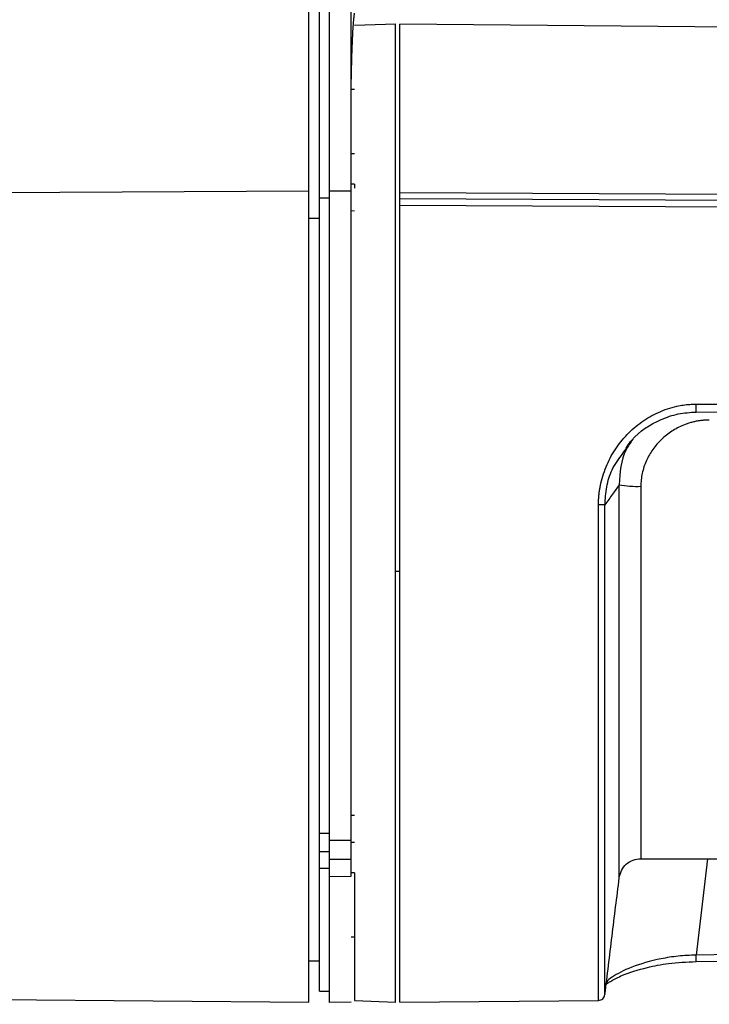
# Model space of a CAD drawing. Header units: millimetres. Extents: x -103 to 103, y 0 to 140.
# Tile 13 of 23: x 17 to 49, y 51 to 97. Entities that reach past the tile are written whole.
import ezdxf

# ---------------------------------------------------------------- set-up
doc = ezdxf.new("R2010")
doc.units = ezdxf.units.MM

msp = doc.modelspace()

# ---------------------------------------------------------------- linework, layer by layer
at = {"color": 7, "linetype": 'Continuous', "lineweight": 25}
for p, q in [((30.5, 51.401), (30.5, 139.534)), ((31, 51.901), (31, 139.034)), ((34.502, 96.401), (32.6, 96.334)), ((88.2, 95.934), (34.7, 96.401)), ((34.7, 51.401), (34.7, 96.401)), ((32.601, 93.401), (32.449, 93.401)), ((32.45, 90.448), (32.6, 90.455)), ((32.6, 89.041), (32.45, 89.041)), ((32.6, 89.041), (32.6, 88.857)), ((-88.2, 88.051), (30.5, 88.734)), ((31, 88.405), (31.45, 88.405)), ((31.45, 88.732), (32.45, 88.726)), ((34.7, 88.662), (88.2, 88.356)), ((88.2, 88.066), (34.7, 88.366)), ((88.2, 87.767), (34.7, 88.061)), ((30.5, 87.479), (31, 87.482)), ((32.45, 87.821), (32.6, 87.814)), ((48.333, 78.918), (75.042, 78.963)), ((34.7, 71.214), (34.5, 71.215)), ((32.6, 59.988), (32.45, 59.98)), ((31, 59.18), (31.45, 59.18)), ((31.45, 58.848), (32.45, 58.854)), ((31.45, 57.183), (31.45, 58.848)), ((32.45, 57.19), (32.45, 58.854)), ((32.45, 58.761), (32.6, 58.761)), ((31.45, 58.323), (31, 58.323)), ((45.782, 58.001), (77.618, 58.001)), ((31.45, 57.552), (31, 57.552)), ((31.45, 57.972), (32.45, 57.978)), ((31.45, 57.183), (32.45, 57.19)), ((32.6, 57.347), (32.45, 57.354)), ((32.449, 54.401), (32.601, 54.401)), ((75.039, 53.822), (48.33, 53.568)), ((30.5, 53.305), (31, 53.301)), ((31, 51.901), (31.455, 51.901)), ((14.776, 51.538), (30.5, 51.401)), ((31.449, 51.405), (32.451, 51.414)), ((32.6, 51.467), (34.502, 51.401)), ((34.7, 51.401), (43.837, 51.481))]:
    msp.add_line(p, q, dxfattribs=at)
at = {"color": 8, "linetype": 'Continuous', "lineweight": 25}
for p in [(48.859, 58.001), (48.333, 53.268)]:
    msp.add_line(p, (48.33, 53.568), dxfattribs=at)
at = {"color": 7, "linetype": 'Continuous', "lineweight": 25, "flags": 128}
for points in [[(48.331, 78.553), (48.331, 78.552), (48.33, 78.555)], [(48.331, 78.553), (61.268, 78.574), (75.04, 78.597)], [(48.333, 53.268), (61.27, 53.391), (75.042, 53.522)]]:
    msp.add_lwpolyline(points, dxfattribs=at)
at = {"color": 8, "linetype": 'Continuous', "lineweight": 25}
msp.add_arc((37.22, 78.79), 11.113, 358.775, 0.6583, dxfattribs=at)
at = {"color": 7, "linetype": 'Continuous', "lineweight": 25}
for centre, radius, start, end in [((45.577, 79.357), 4.224, 259.2958, 272.8214), ((43.898, 68.631), 5.653, 87.6326, 90.625)]:
    msp.add_arc(centre, radius, start, end, dxfattribs=at)
for points, knots in [([(31.45, 88.732), (31.45, 89.304), (31.45, 90.448), (31.45, 92.156), (31.45, 93.857), (31.45, 95.55), (31.45, 97.236), (31.45, 98.915), (31.45, 100.587), (31.45, 102.251), (31.45, 103.908), (31.45, 105.558), (31.45, 107.2), (31.45, 108.835), (31.45, 110.462), (31.45, 112.488), (31.45, 114.902), (31.45, 117.696), (31.45, 120.465), (31.45, 123.21), (31.45, 125.932), (31.45, 128.629), (31.45, 131.305), (31.45, 133.067), (31.45, 133.949)], [0, 0, 0, 0, 0.035723, 0.071442, 0.107157, 0.142869, 0.178579, 0.214288, 0.249996, 0.285704, 0.321413, 0.357124, 0.392837, 0.428554, 0.464275, 0.5, 0.562513, 0.625014, 0.687507, 0.749996, 0.812486, 0.87498, 0.937483, 1, 1, 1, 1]), ([(32.45, 93.305), (32.451, 93.394), (32.454, 93.573), (32.459, 93.83), (32.464, 94.08), (32.47, 94.322), (32.476, 94.555), (32.482, 94.779), (32.489, 94.995), (32.495, 95.202), (32.503, 95.399), (32.51, 95.587), (32.518, 95.765), (32.527, 95.934), (32.535, 96.092), (32.544, 96.241), (32.554, 96.379), (32.563, 96.507), (32.574, 96.624), (32.584, 96.729), (32.595, 96.825), (32.602, 96.879), (32.606, 96.907)], [0, 0, 0, 0, 0.048417, 0.097, 0.14575, 0.194666, 0.243749, 0.292999, 0.342415, 0.391998, 0.441748, 0.491664, 0.541747, 0.591997, 0.642413, 0.692997, 0.743747, 0.794664, 0.845747, 0.896998, 0.948416, 1, 1, 1, 1]), ([(34.5, 57.991), (34.5, 59.553), (34.5, 61.346), (34.5, 65.243), (34.5, 67.345), (34.5, 71.678), (34.5, 73.908), (34.5, 78.305), (34.5, 80.47), (34.5, 84.552), (34.5, 86.467), (34.5, 89.882), (34.5, 91.382), (34.5, 93.836), (34.5, 94.791), (34.5, 96.073), (34.5, 96.401), (34.5, 96.401)], [0, 0, 0, 0, 0.125, 0.125, 0.25, 0.25, 0.375, 0.375, 0.5, 0.5, 0.625, 0.625, 0.75, 0.75, 0.875, 0.875, 1, 1, 1, 1]), ([(31.45, 58.848), (31.45, 58.968), (31.45, 59.208), (31.45, 59.576), (31.45, 59.95), (31.45, 60.33), (31.45, 60.716), (31.45, 61.109), (31.45, 61.508), (31.45, 62.344), (31.45, 63.657), (31.45, 65.521), (31.45, 67.477), (31.45, 70.212), (31.45, 73.752), (31.45, 77.295), (31.45, 80.039), (31.45, 82.004), (31.45, 83.879), (31.45, 85.342), (31.45, 86.45), (31.45, 87.236), (31.45, 88), (31.45, 88.488), (31.45, 88.732)], [0, 0, 0, 0, 0.014745, 0.02947, 0.044183, 0.05889, 0.073598, 0.088313, 0.103043, 0.117794, 0.179668, 0.241571, 0.305626, 0.369712, 0.500003, 0.630295, 0.694349, 0.758435, 0.820307, 0.882212, 0.91168, 0.941098, 0.97052, 1, 1, 1, 1]), ([(32.45, 58.854), (32.45, 59.866), (32.45, 60.96), (32.45, 63.279), (32.45, 64.504), (32.45, 67.042), (32.45, 68.356), (32.45, 71.031), (32.45, 72.391), (32.45, 75.114), (32.45, 76.476), (32.45, 79.157), (32.45, 80.476), (32.45, 83.027), (32.45, 84.259), (32.45, 86.597), (32.45, 87.702), (32.45, 88.726)], [0, 0, 0, 0, 0.125, 0.125, 0.25, 0.25, 0.375, 0.375, 0.5, 0.5, 0.625, 0.625, 0.75, 0.75, 0.875, 0.875, 1, 1, 1, 1]), ([(43.837, 74.283), (43.837, 74.343), (43.839, 74.462), (43.85, 74.641), (43.868, 74.82), (43.893, 74.998), (43.941, 75.263), (44.029, 75.612), (44.18, 76.032), (44.369, 76.437), (44.67, 76.948), (45.133, 77.533), (45.697, 78.021), (46.197, 78.342), (46.595, 78.545), (47.011, 78.708), (47.396, 78.815), (47.739, 78.877), (48.035, 78.911), (48.234, 78.916), (48.333, 78.918)], [0, 0, 0, 0, 0.024992, 0.049995, 0.075048, 0.100193, 0.125469, 0.187815, 0.250592, 0.312805, 0.375278, 0.500118, 0.625164, 0.687828, 0.749908, 0.812857, 0.875156, 0.91703, 0.958569, 1, 1, 1, 1]), ([(44.961, 76.642), (45.089, 76.858), (45.498, 77.548), (46.457, 78.134), (47.499, 78.501), (48.054, 78.537), (48.33, 78.555)], [0, 0, 0, 0, 0.185215, 0.592427, 0.796804, 1, 1, 1, 1]), ([(48.938, 78.186), (48.88, 78.185), (48.764, 78.183), (48.592, 78.168), (48.42, 78.144), (48.25, 78.11), (48.081, 78.066), (47.914, 78.013), (47.615, 77.9), (47.202, 77.684), (46.727, 77.306), (46.327, 76.849), (46.075, 76.409), (45.926, 76.032), (45.845, 75.738), (45.794, 75.44), (45.788, 75.238), (45.785, 75.138)], [0, 0, 0, 0, 0.035606, 0.071062, 0.106487, 0.142003, 0.17773, 0.213785, 0.250283, 0.374692, 0.500079, 0.625545, 0.749481, 0.813441, 0.876049, 0.937997, 1, 1, 1, 1]), ([(44.792, 75.206), (44.69, 75.063), (44.471, 74.756), (44.25, 74.445), (44.132, 74.278)], [0, 0, 0, 0, 0.4660806, 1, 1, 1, 1]), ([(45.785, 75.138), (45.785, 73.882), (45.785, 72.615), (45.785, 70.128), (45.785, 68.909), (45.785, 66.586), (45.785, 65.483), (45.785, 63.455), (45.785, 62.53), (45.785, 61.721)], [0, 0, 0, 0, 0.25, 0.25, 0.5, 0.5, 0.75, 0.75, 1, 1, 1, 1]), ([(43.837, 56.726), (43.837, 57.774), (43.837, 58.959), (43.837, 61.546), (43.837, 62.948), (43.837, 65.903), (43.837, 67.456), (43.837, 70.64), (43.837, 72.27), (43.837, 73.901)], [0, 0, 0, 0, 0.25, 0.25, 0.5, 0.5, 0.75, 0.75, 1, 1, 1, 1]), ([(44.791, 57.114), (44.816, 57.229), (44.869, 57.468), (45.104, 57.763), (45.424, 57.964), (45.667, 57.989), (45.785, 58.001)], [0, 0, 0, 0, 0.241235, 0.499597, 0.758184, 1, 1, 1, 1]), ([(34.5, 51.401), (34.5, 51.401), (34.5, 51.546), (34.5, 52.12), (34.5, 52.55), (34.5, 53.677), (34.5, 54.375), (34.5, 56.011), (34.5, 56.95), (34.5, 57.991)], [0, 0, 0, 0, 0.25, 0.25, 0.5, 0.5, 0.75, 0.75, 1, 1, 1, 1]), ([(31.45, 51.418), (31.45, 51.414), (31.45, 51.291), (31.45, 51.732), (31.45, 52.803), (31.45, 54.613), (31.45, 56.326), (31.45, 57.183)], [0, 0, 0, 0, 0.008975, 0.256731, 0.504488, 0.752244, 1, 1, 1, 1]), ([(32.6, 57.347), (32.6, 56.412), (32.6, 55.572), (32.6, 54.111), (32.6, 53.49), (32.6, 52.487), (32.6, 52.106), (32.6, 51.596), (32.6, 51.467), (32.6, 51.467)], [0, 0, 0, 0, 0.25, 0.25, 0.5, 0.5, 0.75, 0.75, 1, 1, 1, 1]), ([(44.132, 51.744), (44.242, 52.641), (44.462, 54.434), (44.682, 56.226), (44.792, 57.122)], [0, 0, 0, 0, 0.500127, 1, 1, 1, 1]), ([(44.174, 52.252), (44.19, 52.246), (44.214, 52.235), (44.487, 52.428), (45.007, 52.677), (45.92, 52.976), (47.107, 53.21), (47.901, 53.248), (48.333, 53.268)], [0, 0, 0, 0, 0.1344463, 0.2135941, 0.3747433, 0.6235923, 0.7955165, 1, 1, 1, 1]), ([(43.837, 51.48), (43.871, 51.484), (43.943, 51.492), (44.038, 51.552), (44.108, 51.639), (44.124, 51.71), (44.132, 51.744)], [0, 0, 0, 0, 0.241723, 0.499999, 0.758276, 1, 1, 1, 1])]:
    msp.add_open_spline(points, degree=3, knots=knots, dxfattribs=at)
for points in [[(32.45, 93.305), (32.45, 107.648), (32.45, 121.226), (32.45, 133.942)], [(32.45, 88.726), (32.45, 90.261), (32.45, 91.787), (32.45, 93.305)], [(43.837, 73.901), (43.837, 74.028), (43.837, 74.156), (43.837, 74.283)]]:
    msp.add_open_spline(points, degree=3, dxfattribs=at)
at = {"color": 8, "linetype": 'Continuous', "lineweight": 25}
for points, knots in [([(45.421, 77.298), (45.307, 77.14), (44.869, 76.536), (44.825, 75.771), (44.792, 75.206)], [0, 0, 0, 0, 0.261228, 1, 1, 1, 1]), ([(44.132, 74.278), (44.151, 74.555), (44.189, 75.108), (44.428, 75.944), (44.778, 76.403), (44.961, 76.642)], [0, 0, 0, 0, 0.324232, 0.648332, 1, 1, 1, 1]), ([(44.792, 57.133), (44.792, 57.149), (44.792, 57.181), (44.792, 57.534), (44.792, 58.108), (44.792, 58.903), (44.792, 59.881), (44.792, 61.02), (44.792, 62.326), (44.792, 63.806), (44.792, 65.46), (44.792, 67.264), (44.792, 69.18), (44.792, 71.171), (44.792, 73.192), (44.792, 74.537), (44.792, 75.206)], [0, 0, 0, 0, 0.0668034, 0.1404578, 0.2134612, 0.2852667, 0.3553546, 0.4234769, 0.491599, 0.5616873, 0.6334935, 0.7064979, 0.7801537, 0.854051, 0.9274516, 1, 1, 1, 1]), ([(44.132, 51.771), (44.132, 51.763), (44.132, 51.726), (44.132, 51.934), (44.132, 52.402), (44.132, 53.155), (44.132, 54.16), (44.132, 55.41), (44.132, 56.887), (44.132, 58.574), (44.132, 60.451), (44.132, 62.493), (44.132, 64.677), (44.132, 66.974), (44.132, 69.357), (44.132, 71.8), (44.132, 73.45), (44.132, 74.278)], [0, 0, 0, 0, 0.019197, 0.089329, 0.159521, 0.229237, 0.29934, 0.36956, 0.439278, 0.509351, 0.579597, 0.649318, 0.719366, 0.789634, 0.859359, 0.92938, 1, 1, 1, 1]), ([(45.785, 61.721), (45.785, 61.332), (45.785, 60.556), (45.785, 59.626), (45.785, 58.883), (45.785, 58.361), (45.785, 58.05), (45.785, 58.025), (45.785, 58.013)], [0, 0, 0, 0, 0.170187, 0.340373, 0.51056, 0.680747, 0.850934, 1, 1, 1, 1]), ([(43.837, 51.508), (43.837, 51.5), (43.837, 51.463), (43.837, 51.674), (43.837, 52.148), (43.837, 52.911), (43.837, 53.931), (43.837, 55.185), (43.837, 56.212), (43.837, 56.726)], [0, 0, 0, 0, 0.044178, 0.203482, 0.362786, 0.522089, 0.681393, 0.840696, 1, 1, 1, 1]), ([(48.33, 53.568), (48.052, 53.555), (47.497, 53.53), (46.446, 53.359), (45.293, 53.02), (44.54, 52.624), (44.233, 52.384), (44.203, 52.308), (44.198, 52.294)], [0, 0, 0, 0, 0.138911, 0.277142, 0.553244, 0.829894, 0.968795, 1, 1, 1, 1])]:
    msp.add_open_spline(points, degree=3, knots=knots, dxfattribs=at)

doc.saveas('drawing.dxf')
